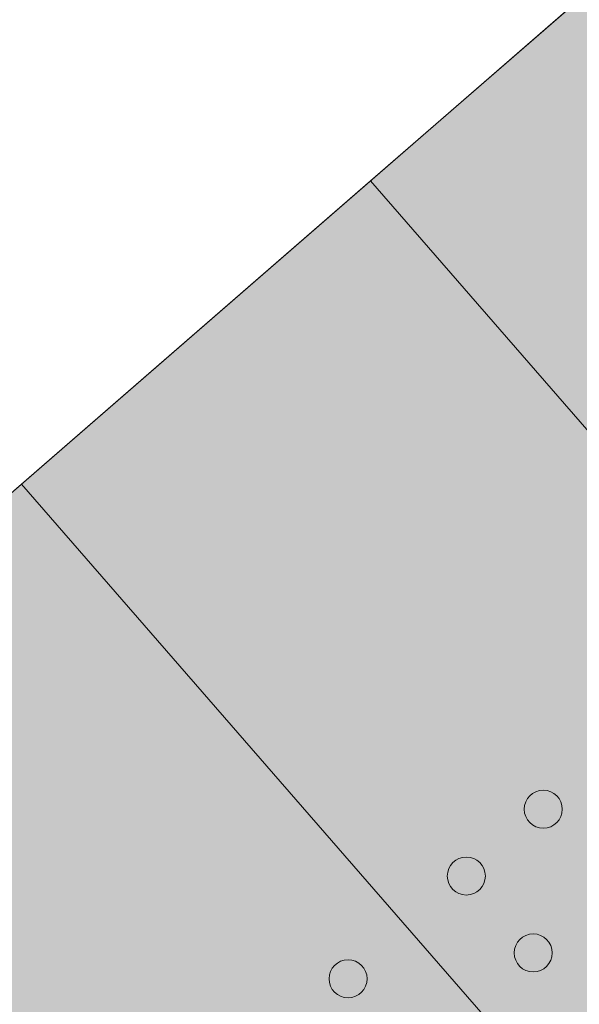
# Model space of a CAD drawing. Header units: millimetres. Extents: x 102382 to 164490, y 45733 to 103316.
# Tile 109 of 183: x 137213 to 137580, y 84703 to 85351. Entities that reach past the tile are written whole.
import ezdxf

# ---------------------------------------------------------------- set-up
doc = ezdxf.new("R2010")
doc.units = ezdxf.units.MM
for name, color, linetype, lineweight, true_color in [('_SA-LAGI', 7, 'Continuous', 9, 0x5b5b5b), ('_SA-PORAND', 7, 'Continuous', 9, 0x5b5b5b), ('_SA-PORAND_hatch', 254, 'Continuous', 9, 0xbebebe)]:
    doc.layers.add(name, color=color, linetype=linetype, lineweight=lineweight, true_color=true_color)

msp = doc.modelspace()

# ---------------------------------------------------------------- hatches: boundary and pattern name
at = {"layer": '_SA-PORAND_hatch', "true_color": 0xfafafa}
for points in [[(137443.15, 85244.73), (138054.32, 84541.66), (138283.75, 84741.1), (137672.58, 85444.17)], [(136984.29, 84845.85), (137595.46, 84142.77), (137824.89, 84342.22), (137213.72, 85045.29)]]:
    msp.add_hatch(color=7, dxfattribs=at).paths.add_polyline_path(points, flags=0)
at = {"layer": '_SA-PORAND_hatch', "true_color": 0xebebeb}
msp.add_hatch(color=7, dxfattribs=at).paths.add_polyline_path([(137213.72, 85045.29), (137824.89, 84342.22), (138054.32, 84541.66), (137443.15, 85244.73)], flags=0)
at = {"layer": '_SA-PORAND_hatch'}
for points in [[(137566.06, 84839.65), (137565.87, 84839.85), (137565.68, 84840.06), (137565.49, 84840.26), (137565.28, 84840.46), (137565.07, 84840.66), (137564.86, 84840.85), (137564.64, 84841.04), (137564.41, 84841.23), (137564.17, 84841.41), (137563.93, 84841.58), (137563.69, 84841.76), (137563.44, 84841.93), (137563.18, 84842.09), (137562.92, 84842.25), (137562.65, 84842.4), (137562.38, 84842.54), (137562.1, 84842.68), (137561.82, 84842.82), (137561.53, 84842.94), (137561.24, 84843.06), (137560.94, 84843.18), (137560.64, 84843.28), (137560.34, 84843.38), (137560.03, 84843.47), (137559.72, 84843.56), (137559.41, 84843.63), (137559.1, 84843.7), (137558.78, 84843.76), (137558.46, 84843.81), (137558.14, 84843.85), (137557.82, 84843.89), (137557.5, 84843.91), (137557.17, 84843.93), (137556.85, 84843.94), (137556.53, 84843.94), (137556.2, 84843.94), (137555.88, 84843.92), (137555.56, 84843.9), (137555.24, 84843.87), (137554.92, 84843.83), (137554.61, 84843.78), (137554.29, 84843.73), (137553.98, 84843.66), (137553.67, 84843.59), (137553.37, 84843.51), (137553.06, 84843.43), (137552.77, 84843.34), (137552.47, 84843.24), (137552.18, 84843.13), (137551.89, 84843.02), (137551.61, 84842.9), (137551.34, 84842.77), (137551.06, 84842.64), (137550.8, 84842.5), (137550.53, 84842.36), (137550.28, 84842.21), (137550.03, 84842.06), (137549.78, 84841.9), (137549.54, 84841.74), (137549.3, 84841.58), (137549.08, 84841.41), (137548.85, 84841.24), (137548.63, 84841.06), (137548.42, 84840.88), (137548.22, 84840.69), (137548.01, 84840.5), (137547.81, 84840.31), (137547.61, 84840.1), (137547.41, 84839.89), (137547.22, 84839.68), (137547.03, 84839.46), (137546.84, 84839.23), (137546.66, 84839), (137546.48, 84838.76), (137546.31, 84838.51), (137546.14, 84838.26), (137545.98, 84838), (137545.82, 84837.74), (137545.67, 84837.47), (137545.53, 84837.2), (137545.39, 84836.92), (137545.25, 84836.64), (137545.13, 84836.35), (137545.01, 84836.06), (137544.89, 84835.76), (137544.79, 84835.46), (137544.69, 84835.16), (137544.6, 84834.85), (137544.51, 84834.54), (137544.44, 84834.23), (137544.37, 84833.92), (137544.31, 84833.6), (137544.26, 84833.28), (137544.22, 84832.96), (137544.18, 84832.64), (137544.15, 84832.32), (137544.14, 84831.99), (137544.13, 84831.67), (137544.12, 84831.35), (137544.13, 84831.02), (137544.15, 84830.7), (137544.17, 84830.38), (137544.2, 84830.06), (137544.24, 84829.74), (137544.29, 84829.43), (137544.34, 84829.11), (137544.41, 84828.8), (137544.48, 84828.49), (137544.56, 84828.19), (137544.64, 84827.89), (137544.73, 84827.59), (137544.83, 84827.29), (137544.94, 84827), (137545.05, 84826.72), (137545.17, 84826.43), (137545.3, 84826.16), (137545.43, 84825.88), (137545.57, 84825.62), (137545.71, 84825.35), (137545.86, 84825.1), (137546.01, 84824.85), (137546.16, 84824.6), (137546.33, 84824.36), (137546.49, 84824.13), (137546.66, 84823.9), (137546.83, 84823.67), (137547.01, 84823.46), (137547.19, 84823.24), (137547.37, 84823.04), (137547.57, 84822.83), (137547.76, 84822.63), (137547.97, 84822.43), (137548.17, 84822.23), (137548.39, 84822.04), (137548.61, 84821.85), (137548.84, 84821.66), (137549.07, 84821.48), (137549.31, 84821.31), (137549.56, 84821.13), (137549.81, 84820.97), (137550.07, 84820.8), (137550.33, 84820.65), (137550.6, 84820.49), (137550.87, 84820.35), (137551.15, 84820.21), (137551.43, 84820.07), (137551.72, 84819.95), (137552.01, 84819.83), (137552.31, 84819.71), (137552.61, 84819.61), (137552.91, 84819.51), (137553.22, 84819.42), (137553.53, 84819.34), (137553.84, 84819.26), (137554.15, 84819.19), (137554.47, 84819.13), (137554.79, 84819.08), (137555.11, 84819.04), (137555.43, 84819), (137555.75, 84818.98), (137556.08, 84818.96), (137556.4, 84818.95), (137556.72, 84818.95), (137557.04, 84818.95), (137557.37, 84818.97), (137557.69, 84818.99), (137558.01, 84819.02), (137558.33, 84819.06), (137558.64, 84819.11), (137558.96, 84819.16), (137559.27, 84819.23), (137559.58, 84819.3), (137559.88, 84819.38), (137560.18, 84819.46), (137560.48, 84819.56), (137560.78, 84819.66), (137561.07, 84819.76), (137561.35, 84819.87), (137561.64, 84819.99), (137561.91, 84820.12), (137562.18, 84820.25), (137562.45, 84820.39), (137562.71, 84820.53), (137562.97, 84820.68), (137563.22, 84820.83), (137563.47, 84820.99), (137563.71, 84821.15), (137563.94, 84821.31), (137564.17, 84821.48), (137564.4, 84821.66), (137564.61, 84821.83), (137564.82, 84822.01), (137565.03, 84822.2), (137565.24, 84822.39), (137565.44, 84822.58), (137565.64, 84822.79), (137565.84, 84823), (137566.03, 84823.21), (137566.22, 84823.43), (137566.4, 84823.66), (137566.59, 84823.9), (137566.76, 84824.13), (137566.94, 84824.38), (137567.1, 84824.63), (137567.27, 84824.89), (137567.42, 84825.15), (137567.58, 84825.42), (137567.72, 84825.69), (137567.86, 84825.97), (137567.99, 84826.25), (137568.12, 84826.54), (137568.24, 84826.83), (137568.35, 84827.13), (137568.46, 84827.43), (137568.56, 84827.73), (137568.65, 84828.04), (137568.73, 84828.35), (137568.81, 84828.66), (137568.88, 84828.97), (137568.94, 84829.29), (137568.99, 84829.61), (137569.03, 84829.93), (137569.07, 84830.25), (137569.09, 84830.57), (137569.11, 84830.9), (137569.12, 84831.22), (137569.12, 84831.54), (137569.12, 84831.87), (137569.1, 84832.19), (137569.08, 84832.51), (137569.05, 84832.83), (137569.01, 84833.15), (137568.96, 84833.46), (137568.9, 84833.78), (137568.84, 84834.09), (137568.77, 84834.4), (137568.69, 84834.7), (137568.61, 84835), (137568.51, 84835.3), (137568.41, 84835.6), (137568.31, 84835.89), (137568.19, 84836.17), (137568.08, 84836.46), (137567.95, 84836.73), (137567.82, 84837.01), (137567.68, 84837.27), (137567.54, 84837.54), (137567.39, 84837.79), (137567.24, 84838.04), (137567.08, 84838.29), (137566.92, 84838.53), (137566.76, 84838.77), (137566.59, 84838.99), (137566.41, 84839.22), (137566.24, 84839.43)], [(137515.49, 84795.69), (137515.31, 84795.9), (137515.12, 84796.1), (137514.92, 84796.3), (137514.72, 84796.5), (137514.51, 84796.7), (137514.29, 84796.89), (137514.07, 84797.08), (137513.84, 84797.27), (137513.61, 84797.45), (137513.37, 84797.63), (137513.12, 84797.8), (137512.87, 84797.97), (137512.61, 84798.13), (137512.35, 84798.29), (137512.08, 84798.44), (137511.81, 84798.59), (137511.53, 84798.73), (137511.25, 84798.86), (137510.96, 84798.99), (137510.67, 84799.11), (137510.38, 84799.22), (137510.08, 84799.33), (137509.77, 84799.42), (137509.47, 84799.52), (137509.16, 84799.6), (137508.85, 84799.67), (137508.53, 84799.74), (137508.21, 84799.8), (137507.89, 84799.85), (137507.57, 84799.9), (137507.25, 84799.93), (137506.93, 84799.96), (137506.61, 84799.98), (137506.28, 84799.99), (137505.96, 84799.99), (137505.64, 84799.98), (137505.32, 84799.97), (137504.99, 84799.94), (137504.67, 84799.91), (137504.36, 84799.87), (137504.04, 84799.83), (137503.73, 84799.77), (137503.42, 84799.71), (137503.11, 84799.64), (137502.8, 84799.56), (137502.5, 84799.47), (137502.2, 84799.38), (137501.91, 84799.28), (137501.62, 84799.17), (137501.33, 84799.06), (137501.05, 84798.94), (137500.77, 84798.82), (137500.5, 84798.68), (137500.23, 84798.55), (137499.97, 84798.41), (137499.71, 84798.26), (137499.46, 84798.11), (137499.21, 84797.95), (137498.97, 84797.79), (137498.74, 84797.62), (137498.51, 84797.45), (137498.29, 84797.28), (137498.07, 84797.1), (137497.86, 84796.92), (137497.65, 84796.74), (137497.45, 84796.55), (137497.24, 84796.35), (137497.04, 84796.15), (137496.85, 84795.94), (137496.65, 84795.72), (137496.46, 84795.5), (137496.28, 84795.27), (137496.1, 84795.04), (137495.92, 84794.8), (137495.75, 84794.55), (137495.58, 84794.3), (137495.42, 84794.05), (137495.26, 84793.78), (137495.11, 84793.52), (137494.96, 84793.24), (137494.82, 84792.96), (137494.69, 84792.68), (137494.56, 84792.39), (137494.44, 84792.1), (137494.33, 84791.81), (137494.22, 84791.51), (137494.12, 84791.2), (137494.03, 84790.9), (137493.95, 84790.59), (137493.87, 84790.28), (137493.81, 84789.96), (137493.75, 84789.64), (137493.69, 84789.33), (137493.65, 84789.01), (137493.62, 84788.68), (137493.59, 84788.36), (137493.57, 84788.04), (137493.56, 84787.71), (137493.56, 84787.39), (137493.57, 84787.07), (137493.58, 84786.75), (137493.6, 84786.43), (137493.64, 84786.11), (137493.67, 84785.79), (137493.72, 84785.47), (137493.78, 84785.16), (137493.84, 84784.85), (137493.91, 84784.54), (137493.99, 84784.23), (137494.08, 84783.93), (137494.17, 84783.63), (137494.27, 84783.34), (137494.37, 84783.05), (137494.49, 84782.76), (137494.61, 84782.48), (137494.73, 84782.2), (137494.86, 84781.93), (137495, 84781.66), (137495.14, 84781.4), (137495.29, 84781.14), (137495.44, 84780.89), (137495.6, 84780.64), (137495.76, 84780.4), (137495.93, 84780.17), (137496.1, 84779.94), (137496.27, 84779.72), (137496.44, 84779.5), (137496.62, 84779.29), (137496.81, 84779.08), (137497, 84778.88), (137497.2, 84778.67), (137497.4, 84778.47), (137497.61, 84778.28), (137497.82, 84778.08), (137498.05, 84777.89), (137498.27, 84777.71), (137498.51, 84777.53), (137498.75, 84777.35), (137498.99, 84777.18), (137499.25, 84777.01), (137499.5, 84776.85), (137499.76, 84776.69), (137500.03, 84776.54), (137500.31, 84776.39), (137500.58, 84776.25), (137500.87, 84776.12), (137501.15, 84775.99), (137501.45, 84775.87), (137501.74, 84775.76), (137502.04, 84775.65), (137502.34, 84775.55), (137502.65, 84775.46), (137502.96, 84775.38), (137503.27, 84775.3), (137503.59, 84775.24), (137503.9, 84775.18), (137504.22, 84775.12), (137504.54, 84775.08), (137504.86, 84775.05), (137505.19, 84775.02), (137505.51, 84775), (137505.83, 84774.99), (137506.16, 84774.99), (137506.48, 84775), (137506.8, 84775.01), (137507.12, 84775.03), (137507.44, 84775.07), (137507.76, 84775.11), (137508.08, 84775.15), (137508.39, 84775.21), (137508.7, 84775.27), (137509.01, 84775.34), (137509.32, 84775.42), (137509.62, 84775.51), (137509.92, 84775.6), (137510.21, 84775.7), (137510.5, 84775.81), (137510.79, 84775.92), (137511.07, 84776.04), (137511.35, 84776.16), (137511.62, 84776.29), (137511.89, 84776.43), (137512.15, 84776.57), (137512.41, 84776.72), (137512.66, 84776.87), (137512.9, 84777.03), (137513.14, 84777.19), (137513.38, 84777.36), (137513.61, 84777.53), (137513.83, 84777.7), (137514.05, 84777.88), (137514.26, 84778.06), (137514.47, 84778.24), (137514.67, 84778.43), (137514.87, 84778.63), (137515.07, 84778.83), (137515.27, 84779.04), (137515.46, 84779.26), (137515.65, 84779.48), (137515.84, 84779.71), (137516.02, 84779.94), (137516.2, 84780.18), (137516.37, 84780.42), (137516.54, 84780.68), (137516.7, 84780.93), (137516.86, 84781.2), (137517.01, 84781.46), (137517.16, 84781.74), (137517.3, 84782.01), (137517.43, 84782.3), (137517.56, 84782.58), (137517.68, 84782.88), (137517.79, 84783.17), (137517.9, 84783.47), (137517.99, 84783.77), (137518.08, 84784.08), (137518.17, 84784.39), (137518.24, 84784.7), (137518.31, 84785.02), (137518.37, 84785.33), (137518.42, 84785.65), (137518.47, 84785.97), (137518.5, 84786.29), (137518.53, 84786.62), (137518.55, 84786.94), (137518.56, 84787.26), (137518.56, 84787.59), (137518.55, 84787.91), (137518.54, 84788.23), (137518.51, 84788.55), (137518.48, 84788.87), (137518.44, 84789.19), (137518.39, 84789.51), (137518.34, 84789.82), (137518.28, 84790.13), (137518.21, 84790.44), (137518.13, 84790.75), (137518.04, 84791.05), (137517.95, 84791.35), (137517.85, 84791.64), (137517.74, 84791.93), (137517.63, 84792.22), (137517.51, 84792.5), (137517.38, 84792.78), (137517.25, 84793.05), (137517.12, 84793.32), (137516.97, 84793.58), (137516.83, 84793.84), (137516.67, 84794.09), (137516.52, 84794.33), (137516.36, 84794.57), (137516.19, 84794.81), (137516.02, 84795.04), (137515.85, 84795.26), (137515.67, 84795.48)], [(137559.45, 84745.12), (137559.26, 84745.33), (137559.07, 84745.54), (137558.88, 84745.74), (137558.67, 84745.94), (137558.46, 84746.14), (137558.25, 84746.33), (137558.03, 84746.52), (137557.8, 84746.7), (137557.56, 84746.89), (137557.32, 84747.06), (137557.08, 84747.24), (137556.83, 84747.4), (137556.57, 84747.57), (137556.31, 84747.72), (137556.04, 84747.88), (137555.77, 84748.02), (137555.49, 84748.16), (137555.21, 84748.29), (137554.92, 84748.42), (137554.63, 84748.54), (137554.33, 84748.65), (137554.03, 84748.76), (137553.73, 84748.86), (137553.42, 84748.95), (137553.11, 84749.03), (137552.8, 84749.11), (137552.49, 84749.18), (137552.17, 84749.24), (137551.85, 84749.29), (137551.53, 84749.33), (137551.21, 84749.37), (137550.89, 84749.39), (137550.56, 84749.41), (137550.24, 84749.42), (137549.92, 84749.42), (137549.59, 84749.42), (137549.27, 84749.4), (137548.95, 84749.38), (137548.63, 84749.35), (137548.31, 84749.31), (137548, 84749.26), (137547.68, 84749.2), (137547.37, 84749.14), (137547.06, 84749.07), (137546.76, 84748.99), (137546.46, 84748.91), (137546.16, 84748.81), (137545.86, 84748.71), (137545.57, 84748.61), (137545.29, 84748.49), (137545, 84748.38), (137544.73, 84748.25), (137544.45, 84748.12), (137544.19, 84747.98), (137543.92, 84747.84), (137543.67, 84747.69), (137543.42, 84747.54), (137543.17, 84747.38), (137542.93, 84747.22), (137542.69, 84747.06), (137542.47, 84746.89), (137542.24, 84746.71), (137542.03, 84746.54), (137541.81, 84746.36), (137541.61, 84746.17), (137541.4, 84745.98), (137541.2, 84745.79), (137541, 84745.58), (137540.8, 84745.37), (137540.61, 84745.16), (137540.42, 84744.94), (137540.23, 84744.71), (137540.05, 84744.47), (137539.88, 84744.23), (137539.7, 84743.99), (137539.53, 84743.74), (137539.37, 84743.48), (137539.21, 84743.22), (137539.06, 84742.95), (137538.92, 84742.68), (137538.78, 84742.4), (137538.64, 84742.12), (137538.52, 84741.83), (137538.4, 84741.54), (137538.28, 84741.24), (137538.18, 84740.94), (137538.08, 84740.64), (137537.99, 84740.33), (137537.9, 84740.02), (137537.83, 84739.71), (137537.76, 84739.4), (137537.7, 84739.08), (137537.65, 84738.76), (137537.61, 84738.44), (137537.57, 84738.12), (137537.54, 84737.8), (137537.53, 84737.47), (137537.52, 84737.15), (137537.51, 84736.83), (137537.52, 84736.5), (137537.54, 84736.18), (137537.56, 84735.86), (137537.59, 84735.54), (137537.63, 84735.22), (137537.68, 84734.91), (137537.73, 84734.59), (137537.8, 84734.28), (137537.87, 84733.97), (137537.95, 84733.67), (137538.03, 84733.36), (137538.12, 84733.07), (137538.22, 84732.77), (137538.33, 84732.48), (137538.44, 84732.19), (137538.56, 84731.91), (137538.69, 84731.64), (137538.82, 84731.36), (137538.96, 84731.1), (137539.1, 84730.83), (137539.25, 84730.58), (137539.4, 84730.33), (137539.56, 84730.08), (137539.72, 84729.84), (137539.88, 84729.6), (137540.05, 84729.37), (137540.22, 84729.15), (137540.4, 84728.93), (137540.58, 84728.72), (137540.76, 84728.52), (137540.96, 84728.31), (137541.15, 84728.11), (137541.36, 84727.91), (137541.57, 84727.71), (137541.78, 84727.52), (137542, 84727.33), (137542.23, 84727.14), (137542.46, 84726.96), (137542.7, 84726.78), (137542.95, 84726.61), (137543.2, 84726.44), (137543.46, 84726.28), (137543.72, 84726.12), (137543.99, 84725.97), (137544.26, 84725.83), (137544.54, 84725.69), (137544.82, 84725.55), (137545.11, 84725.43), (137545.4, 84725.31), (137545.7, 84725.19), (137546, 84725.09), (137546.3, 84724.99), (137546.61, 84724.9), (137546.92, 84724.81), (137547.23, 84724.74), (137547.54, 84724.67), (137547.86, 84724.61), (137548.18, 84724.56), (137548.5, 84724.52), (137548.82, 84724.48), (137549.14, 84724.45), (137549.47, 84724.44), (137549.79, 84724.43), (137550.11, 84724.42), (137550.44, 84724.43), (137550.76, 84724.45), (137551.08, 84724.47), (137551.4, 84724.5), (137551.72, 84724.54), (137552.03, 84724.59), (137552.35, 84724.64), (137552.66, 84724.71), (137552.97, 84724.78), (137553.27, 84724.86), (137553.57, 84724.94), (137553.87, 84725.03), (137554.17, 84725.13), (137554.46, 84725.24), (137554.74, 84725.35), (137555.03, 84725.47), (137555.3, 84725.6), (137555.58, 84725.73), (137555.84, 84725.87), (137556.1, 84726.01), (137556.36, 84726.16), (137556.61, 84726.31), (137556.86, 84726.46), (137557.1, 84726.63), (137557.33, 84726.79), (137557.56, 84726.96), (137557.79, 84727.13), (137558, 84727.31), (137558.22, 84727.49), (137558.42, 84727.67), (137558.63, 84727.86), (137558.83, 84728.06), (137559.03, 84728.26), (137559.23, 84728.47), (137559.42, 84728.69), (137559.61, 84728.91), (137559.79, 84729.14), (137559.98, 84729.37), (137560.15, 84729.61), (137560.33, 84729.86), (137560.49, 84730.11), (137560.66, 84730.37), (137560.81, 84730.63), (137560.97, 84730.9), (137561.11, 84731.17), (137561.25, 84731.45), (137561.39, 84731.73), (137561.51, 84732.02), (137561.63, 84732.31), (137561.75, 84732.61), (137561.85, 84732.91), (137561.95, 84733.21), (137562.04, 84733.52), (137562.12, 84733.82), (137562.2, 84734.14), (137562.27, 84734.45), (137562.33, 84734.77), (137562.38, 84735.09), (137562.42, 84735.41), (137562.46, 84735.73), (137562.48, 84736.05), (137562.5, 84736.37), (137562.51, 84736.7), (137562.51, 84737.02), (137562.51, 84737.34), (137562.49, 84737.67), (137562.47, 84737.99), (137562.44, 84738.31), (137562.4, 84738.63), (137562.35, 84738.94), (137562.3, 84739.26), (137562.23, 84739.57), (137562.16, 84739.88), (137562.08, 84740.18), (137562, 84740.48), (137561.9, 84740.78), (137561.8, 84741.08), (137561.7, 84741.37), (137561.59, 84741.65), (137561.47, 84741.93), (137561.34, 84742.21), (137561.21, 84742.48), (137561.07, 84742.75), (137560.93, 84743.01), (137560.78, 84743.27), (137560.63, 84743.52), (137560.47, 84743.77), (137560.31, 84744.01), (137560.15, 84744.24), (137559.98, 84744.47), (137559.8, 84744.7), (137559.63, 84744.91)], [(137437.76, 84728.12), (137437.57, 84728.32), (137437.38, 84728.53), (137437.19, 84728.73), (137436.98, 84728.93), (137436.77, 84729.13), (137436.56, 84729.32), (137436.34, 84729.51), (137436.11, 84729.7), (137435.87, 84729.88), (137435.63, 84730.05), (137435.39, 84730.23), (137435.14, 84730.4), (137434.88, 84730.56), (137434.62, 84730.72), (137434.35, 84730.87), (137434.08, 84731.01), (137433.8, 84731.15), (137433.52, 84731.29), (137433.23, 84731.41), (137432.94, 84731.53), (137432.64, 84731.65), (137432.34, 84731.75), (137432.04, 84731.85), (137431.73, 84731.94), (137431.42, 84732.02), (137431.11, 84732.1), (137430.8, 84732.17), (137430.48, 84732.23), (137430.16, 84732.28), (137429.84, 84732.32), (137429.52, 84732.36), (137429.2, 84732.38), (137428.87, 84732.4), (137428.55, 84732.41), (137428.23, 84732.41), (137427.9, 84732.41), (137427.58, 84732.39), (137427.26, 84732.37), (137426.94, 84732.34), (137426.62, 84732.3), (137426.31, 84732.25), (137425.99, 84732.2), (137425.68, 84732.13), (137425.37, 84732.06), (137425.07, 84731.98), (137424.76, 84731.9), (137424.47, 84731.81), (137424.17, 84731.71), (137423.88, 84731.6), (137423.59, 84731.49), (137423.31, 84731.37), (137423.04, 84731.24), (137422.76, 84731.11), (137422.5, 84730.97), (137422.23, 84730.83), (137421.98, 84730.68), (137421.72, 84730.53), (137421.48, 84730.37), (137421.24, 84730.21), (137421, 84730.05), (137420.77, 84729.88), (137420.55, 84729.71), (137420.33, 84729.53), (137420.12, 84729.35), (137419.92, 84729.16), (137419.71, 84728.97), (137419.51, 84728.78), (137419.31, 84728.57), (137419.11, 84728.36), (137418.92, 84728.15), (137418.73, 84727.93), (137418.54, 84727.7), (137418.36, 84727.47), (137418.18, 84727.23), (137418.01, 84726.98), (137417.84, 84726.73), (137417.68, 84726.47), (137417.52, 84726.21), (137417.37, 84725.94), (137417.23, 84725.67), (137417.09, 84725.39), (137416.95, 84725.11), (137416.83, 84724.82), (137416.71, 84724.53), (137416.59, 84724.23), (137416.49, 84723.93), (137416.39, 84723.63), (137416.3, 84723.32), (137416.21, 84723.01), (137416.14, 84722.7), (137416.07, 84722.39), (137416.01, 84722.07), (137415.96, 84721.75), (137415.92, 84721.43), (137415.88, 84721.11), (137415.85, 84720.79), (137415.84, 84720.46), (137415.83, 84720.14), (137415.82, 84719.82), (137415.83, 84719.49), (137415.85, 84719.17), (137415.87, 84718.85), (137415.9, 84718.53), (137415.94, 84718.21), (137415.99, 84717.9), (137416.04, 84717.58), (137416.11, 84717.27), (137416.18, 84716.96), (137416.26, 84716.66), (137416.34, 84716.36), (137416.43, 84716.06), (137416.53, 84715.76), (137416.64, 84715.47), (137416.75, 84715.19), (137416.87, 84714.9), (137417, 84714.63), (137417.13, 84714.35), (137417.27, 84714.09), (137417.41, 84713.82), (137417.55, 84713.57), (137417.71, 84713.32), (137417.86, 84713.07), (137418.03, 84712.83), (137418.19, 84712.6), (137418.36, 84712.37), (137418.53, 84712.14), (137418.71, 84711.93), (137418.89, 84711.71), (137419.07, 84711.51), (137419.26, 84711.3), (137419.46, 84711.1), (137419.66, 84710.9), (137419.87, 84710.7), (137420.09, 84710.51), (137420.31, 84710.32), (137420.54, 84710.13), (137420.77, 84709.95), (137421.01, 84709.78), (137421.26, 84709.6), (137421.51, 84709.44), (137421.77, 84709.27), (137422.03, 84709.12), (137422.3, 84708.96), (137422.57, 84708.82), (137422.85, 84708.68), (137423.13, 84708.54), (137423.42, 84708.42), (137423.71, 84708.3), (137424.01, 84708.18), (137424.31, 84708.08), (137424.61, 84707.98), (137424.91, 84707.89), (137425.22, 84707.81), (137425.54, 84707.73), (137425.85, 84707.66), (137426.17, 84707.6), (137426.49, 84707.55), (137426.81, 84707.51), (137427.13, 84707.47), (137427.45, 84707.45), (137427.77, 84707.43), (137428.1, 84707.42), (137428.42, 84707.42), (137428.74, 84707.42), (137429.07, 84707.44), (137429.39, 84707.46), (137429.71, 84707.49), (137430.03, 84707.53), (137430.34, 84707.58), (137430.66, 84707.63), (137430.97, 84707.7), (137431.28, 84707.77), (137431.58, 84707.85), (137431.88, 84707.93), (137432.18, 84708.03), (137432.48, 84708.13), (137432.77, 84708.23), (137433.05, 84708.34), (137433.33, 84708.46), (137433.61, 84708.59), (137433.88, 84708.72), (137434.15, 84708.86), (137434.41, 84709), (137434.67, 84709.15), (137434.92, 84709.3), (137435.17, 84709.46), (137435.41, 84709.62), (137435.64, 84709.78), (137435.87, 84709.95), (137436.1, 84710.13), (137436.31, 84710.3), (137436.52, 84710.48), (137436.73, 84710.67), (137436.94, 84710.86), (137437.14, 84711.05), (137437.34, 84711.26), (137437.54, 84711.47), (137437.73, 84711.68), (137437.92, 84711.9), (137438.1, 84712.13), (137438.29, 84712.37), (137438.46, 84712.6), (137438.64, 84712.85), (137438.8, 84713.1), (137438.97, 84713.36), (137439.12, 84713.62), (137439.28, 84713.89), (137439.42, 84714.16), (137439.56, 84714.44), (137439.69, 84714.72), (137439.82, 84715.01), (137439.94, 84715.3), (137440.05, 84715.6), (137440.16, 84715.9), (137440.26, 84716.2), (137440.35, 84716.51), (137440.43, 84716.82), (137440.51, 84717.13), (137440.58, 84717.44), (137440.64, 84717.76), (137440.69, 84718.08), (137440.73, 84718.4), (137440.77, 84718.72), (137440.79, 84719.04), (137440.81, 84719.37), (137440.82, 84719.69), (137440.82, 84720.01), (137440.82, 84720.34), (137440.8, 84720.66), (137440.78, 84720.98), (137440.75, 84721.3), (137440.71, 84721.62), (137440.66, 84721.93), (137440.6, 84722.25), (137440.54, 84722.56), (137440.47, 84722.87), (137440.39, 84723.17), (137440.31, 84723.47), (137440.21, 84723.77), (137440.11, 84724.07), (137440.01, 84724.36), (137439.89, 84724.64), (137439.77, 84724.93), (137439.65, 84725.2), (137439.52, 84725.48), (137439.38, 84725.74), (137439.24, 84726.01), (137439.09, 84726.26), (137438.94, 84726.51), (137438.78, 84726.76), (137438.62, 84727), (137438.46, 84727.24), (137438.29, 84727.46), (137438.11, 84727.69), (137437.94, 84727.9)]]:
    msp.add_hatch(color=256, dxfattribs=at).paths.add_polyline_path(points, flags=0)

# ---------------------------------------------------------------- linework, layer by layer
at = {"layer": '_SA-LAGI'}
msp.add_lwpolyline([(141129.69, 69885.96), (147552.27, 75469.02), (138360.88, 86042.5), (134155.43, 82386.76), (132007.21, 80532.59), (122900, 72615.81), (122910, 67510), (123110, 67510), (123110, 67400), (127185, 67402.18), (127185, 67510), (127605, 67510), (127605.39, 67402.4), (132880, 67405.16), (138807.24, 72557.63), (138879.4, 72474.61), (138971.25, 72368.95)], close=True, dxfattribs=at)
at = {"layer": '_SA-PORAND'}
for points in [[(141129.69, 69885.96), (147552.26, 75469.02), (138360.88, 86042.5), (134557.14, 82735.96), (134347.2, 82977.47), (133123.32, 81901.01), (133333.26, 81659.5), (133091.61, 81449.73), (132881.81, 81691.07), (122909.99, 73035.24), (122910, 67510), (123110, 67510), (123111.18, 67400), (127234.88, 67400.94), (127234.88, 67508.76), (127654.88, 67508.76), (127655.27, 67401.16), (132880, 67405.16), (138807.24, 72557.63)], [(137443.15, 85244.73), (138054.32, 84541.66), (138283.75, 84741.1), (137672.58, 85444.17)], [(137213.72, 85045.29), (137824.89, 84342.22), (138054.32, 84541.66), (137443.15, 85244.73)], [(136984.29, 84845.85), (137595.46, 84142.77), (137824.89, 84342.22), (137213.72, 85045.29)]]:
    msp.add_lwpolyline(points, close=True, dxfattribs=at)
for centre in [(137556.62, 84831.45), (137506.06, 84787.49), (137550.01, 84736.92), (137428.32, 84719.92)]:
    msp.add_circle(centre, 12.5, dxfattribs=at)

doc.saveas('drawing.dxf')
